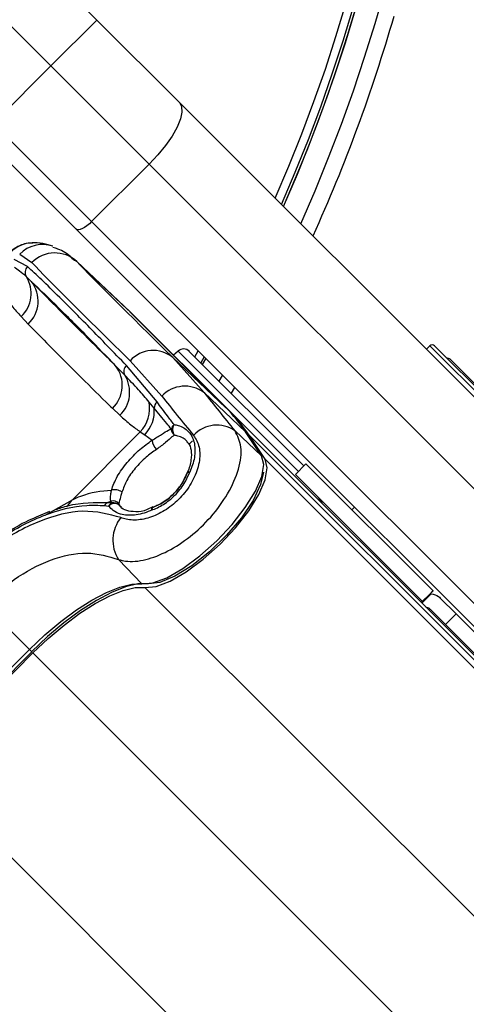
# Model space of a CAD drawing. Header units: millimetres. Extents: x 20 to 19939, y 40 to 15016.
# Tile 71 of 106: x 6925 to 6980, y 14519 to 14640. Entities that reach past the tile are written whole.
import ezdxf

# ---------------------------------------------------------------- set-up
doc = ezdxf.new("R2010")
doc.units = ezdxf.units.MM
doc.header["$LTSCALE"] = 2

msp = doc.modelspace()

# ---------------------------------------------------------------- linework, layer by layer
at = {"color": 7, "linetype": 'Continuous', "lineweight": 25}
for p, q in [((6920.44, 14654.19), (6934.9, 14639.73)), ((6929.24, 14634.08), (6915.23, 14648.09)), ((6934.9, 14639.73), (6929.24, 14634.08)), ((6934.9, 14639.73), (6945.06, 14629.58)), ((6921.86, 14626.69), (6929.24, 14634.08)), ((6941.33, 14621.98), (6929.24, 14634.08)), ((6945.06, 14629.58), (7005.03, 14569.6)), ((6923.83, 14625.35), (6934.26, 14614.91)), ((6932.37, 14613.98), (6922.35, 14624)), ((6934.26, 14614.91), (6941.33, 14621.98)), ((7001.31, 14562.01), (6941.33, 14621.98)), ((6934.26, 14614.91), (6994.24, 14554.94)), ((6992.34, 14554.01), (6932.37, 14613.98)), ((6925.42, 14610.9), (6926.91, 14609.87)), ((6926.37, 14609.38), (6924.75, 14610.27)), ((6938.62, 14604.16), (6932.07, 14610.35)), ((6932.44, 14609.99), (6938.99, 14603.8)), ((6925.59, 14603.22), (6926.45, 14602.3)), ((6950.78, 14592.01), (6938.99, 14603.8)), ((6939, 14603.79), (6938.99, 14603.8)), ((6950.79, 14591.99), (6939, 14603.79)), ((6951.21, 14591.61), (6939.41, 14603.4)), ((6975.85, 14599.63), (6975.43, 14599.2)), ((6976.42, 14599.63), (7000.6, 14575.45)), ((6944.9, 14598.98), (6944.34, 14598.48)), ((6946.27, 14598.94), (6960.37, 14584.85)), ((6942.31, 14592.72), (6938.54, 14597.21)), ((6939, 14597.78), (6942.89, 14593.43)), ((6948.08, 14593.88), (6944.23, 14598.2)), ((6944.23, 14598.2), (6950.78, 14592.01)), ((6947.91, 14597.31), (6948.32, 14598.02)), ((6978.34, 14597.99), (6981.93, 14594.4)), ((6949.96, 14595.26), (6950.37, 14595.97)), ((6948.08, 14593.88), (6953.2, 14589.03)), ((6951.84, 14594.51), (6951.42, 14593.8)), ((6941.95, 14591.96), (6941.33, 14592.7)), ((6936.81, 14591.94), (6937.73, 14591.08)), ((6950.79, 14591.99), (6950.78, 14592.01)), ((6951.21, 14591.61), (7978, 13564.81)), ((6940.24, 14589.04), (6931.85, 14580.65)), ((6940.24, 14589.04), (6940.79, 14588.68)), ((6940.79, 14588.68), (6941.7, 14588.01)), ((6951.89, 14589.17), (6955.16, 14586.07)), ((6955.16, 14586.07), (6953.2, 14589.03)), ((6955.24, 14585.98), (6953.28, 14588.94)), ((6955.58, 14585.67), (6953.62, 14588.64)), ((6953.62, 14588.64), (7993.24, 13549.02)), ((6946.67, 14587.94), (6946.21, 14587.49)), ((6960.61, 14585.1), (6959.31, 14583.79)), ((6960.61, 14585.1), (6976.24, 14569.47)), ((6945.98, 14583.93), (6945.95, 14583.89)), ((6959.31, 14583.79), (6974.93, 14568.17)), ((6936.25, 14580.35), (6936.76, 14580.29)), ((6936.76, 14580.29), (6936.62, 14580.51)), ((6937.61, 14580.24), (6937.63, 14580.03)), ((6929.07, 14579.22), (6927.73, 14578.65)), ((6935.85, 14579.97), (6936.35, 14579.91)), ((6937.63, 14580.03), (6937.92, 14579.76)), ((6941.79, 14579.82), (6941.08, 14579.48)), ((6941.81, 14579.76), (6941.85, 14579.79)), ((6966.59, 14579.76), (6966.27, 14579.44)), ((6966.59, 14579.76), (6966.27, 14579.44)), ((6937.57, 14573.32), (6940.42, 14570.32)), ((6975.96, 14569.19), (6974.79, 14568.02)), ((6976.24, 14569.47), (6974.93, 14568.17)), ((6976.24, 14569.47), (6976.24, 14569.47)), ((6976.03, 14569.12), (6974.86, 14567.95)), ((6974.93, 14568.17), (6974.93, 14568.16)), ((6976.03, 14569.12), (6975.85, 14569.08)), ((6979.08, 14566.63), (6977.13, 14568.58)), ((6921.07, 14567.78), (6926.61, 14562.24)), ((6975.89, 14567.21), (6977.77, 14565.32)), ((6977.77, 14565.32), (6979.08, 14566.63)), ((6979.08, 14566.63), (6986.07, 14559.64)), ((6977.77, 14565.32), (6984.76, 14558.33)), ((6912.69, 14548.32), (6926.61, 14562.24)), ((6912.98, 14548.03), (6926.9, 14561.95)), ((6913.1, 14547.9), (6927.03, 14561.83))]:
    msp.add_line(p, q, dxfattribs=at)
at = {"color": 8, "linetype": 'Continuous', "lineweight": 25}
for p, q in [((6932.44, 14609.99), (6932.21, 14610.15)), ((7000.6, 14574.88), (6975.85, 14599.63)), ((6959.7, 14584.18), (6944.9, 14598.98)), ((6946.94, 14598.28), (6947.35, 14599)), ((6948.08, 14598.26), (6947.67, 14597.55)), ((6947.91, 14597.31), (6948.32, 14598.02)), ((6955.58, 14585.67), (8217.74, 13323.51)), ((6931.85, 14580.65), (6928.49, 14578.76)), ((6940.81, 14569.9), (8204.65, 13306.06)), ((6926.61, 14562.24), (6926.9, 14561.95)), ((6927.03, 14561.83), (6976.38, 14512.48)), ((6913.1, 14547.9), (6962.45, 14498.55))]:
    msp.add_line(p, q, dxfattribs=at)
at = {"color": 7, "linetype": 'Continuous', "lineweight": 25, "flags": 128}
for points in [[(6945.06, 14629.58), (6945.33, 14629.09), (6945.37, 14628.4), (6945.18, 14627.55), (6944.77, 14626.55), (6944.15, 14625.45), (6943.35, 14624.3), (6942.4, 14623.12), (6941.33, 14621.98)], [(6934.26, 14614.91), (6933.98, 14614.65), (6933.69, 14614.41), (6933.4, 14614.21), (6933.12, 14614.05), (6932.87, 14613.95), (6932.66, 14613.9), (6932.49, 14613.91), (6932.37, 14613.98)], [(6938.99, 14603.8), (6938.65, 14604.13), (6938.62, 14604.16)], [(6938.83, 14603.96), (6939.07, 14603.73), (6939.41, 14603.4)], [(6953.28, 14588.94), (6953.28, 14588.95), (6953.2, 14589.03)], [(6940.42, 14570.32), (6941.79, 14570.44), (6943.52, 14571.09), (6945.49, 14572.23), (6947.58, 14573.76), (6949.64, 14575.61), (6951.54, 14577.64), (6953.16, 14579.73), (6954.4, 14581.74), (6955.18, 14583.54), (6955.44, 14585.02), (6955.16, 14586.07)], [(6940.81, 14569.9), (6942.19, 14570.02), (6943.93, 14570.67), (6945.9, 14571.81), (6947.98, 14573.35), (6950.05, 14575.2), (6951.96, 14577.23), (6953.58, 14579.33), (6954.82, 14581.34), (6955.6, 14583.14), (6955.86, 14584.62), (6955.58, 14585.67)], [(6955.24, 14585.98), (6955.23, 14585.98), (6955.16, 14586.07)], [(6955.39, 14584.06), (6955.04, 14582.54), (6954.11, 14580.6), (6952.67, 14578.47), (6950.84, 14576.31), (6948.75, 14574.28), (6946.58, 14572.56), (6944.49, 14571.27), (6942.65, 14570.51), (6941.3, 14570.34)], [(6926.61, 14562.24), (6928.51, 14564.04), (6930.46, 14565.68), (6932.41, 14567.12), (6934.3, 14568.34), (6936.1, 14569.28), (6937.74, 14569.94), (6939.2, 14570.29), (6940.42, 14570.32)], [(6941.2, 14570.35), (6939.93, 14570.32), (6938.43, 14569.96), (6936.72, 14569.28), (6934.86, 14568.3), (6932.89, 14567.04), (6930.86, 14565.54), (6928.84, 14563.84), (6926.88, 14561.98)], [(6927.03, 14561.83), (6928.92, 14563.62), (6930.87, 14565.26), (6932.81, 14566.71), (6934.71, 14567.92), (6936.5, 14568.86), (6938.15, 14569.52), (6939.6, 14569.87), (6940.81, 14569.9)]]:
    msp.add_lwpolyline(points, dxfattribs=at)
at = {"color": 8, "linetype": 'Continuous', "lineweight": 25, "flags": 128}
for points in [[(6945.97, 14583.95), (6945.99, 14583.97), (6946.06, 14584.04), (6946.18, 14584.08), (6946.33, 14584.09)], [(6941.65, 14579.41), (6941.66, 14579.56), (6941.7, 14579.68), (6941.77, 14579.75), (6941.79, 14579.76)]]:
    msp.add_lwpolyline(points, dxfattribs=at)
at = {"color": 7, "linetype": 'Continuous', "lineweight": 25}
for centre, radius, start, end in [((6779.29, 14695.64), 320, 330.2322, 209.7698), ((6779.29, 14695.64), 317, 329.9274, 210.0807), ((6779.29, 14695.64), 198, 335.8585, 133.5556), ((6779.29, 14695.64), 195.2, 336.1724, 45), ((6779.29, 14695.64), 200, 335.6403, 343.9094), ((6929.74, 14607.09), 3.97, 47.0493, 135.4612), ((6927.07, 14608.67), 0.998, 134.7363, 213.2219), ((6922.91, 14606.07), 3.91, 313.2372, 31.7152), ((6923.77, 14605.14), 3.91, 313.4089, 37.9868), ((6976.14, 14599.35), 0.4, 45, 135), ((6941.83, 14595.28), 3.78, 50.6372, 138.5404), ((6945.57, 14598.24), 1, 45, 132), ((6934.11, 14594.77), 3.92, 313.5704, 37.9785), ((6939.19, 14596.49), 0.97, 132.1078, 209.0364), ((6978.06, 14597.7), 0.4, 45, 105), ((6934.96, 14593.93), 3.98, 314.238, 31.7465), ((6945.73, 14590.76), 3.9, 53.0289, 136.8254), ((6937.24, 14591.93), 4.16, 316.0351, 10.7076), ((6942.98, 14591.94), 1.03, 131.1415, 179.2285), ((6937.75, 14591.61), 4.22, 316.0423, 4.7912), ((6937.36, 14578.6), 18.97, 33.3661, 44.958), ((6937.78, 14578.2), 18.97, 33.3661, 44.958), ((6945.12, 14589.11), 1.1, 131.6023, 165.8674), ((6945.46, 14589.3), 1.24, 149.5397, 213.1068), ((6949.66, 14586), 3.87, 54.8547, 137.6163), ((6945.16, 14589.45), 1.11, 183.9865, 228.1302), ((6943.65, 14588.25), 1.97, 187.0117, 224.0715), ((6946.88, 14583.53), 1, 155.3103, 159.3198), ((6946.34, 14583.59), 0.501, 91.1249, 136.4485), ((6937.14, 14580.56), 1.36, 51.2265, 109.1449), ((6936.59, 14579.58), 0.842, 113.7336, 152.5751), ((6935.26, 14583.17), 2.98, 289.3673, 297.0597), ((6937.12, 14579.49), 0.876, 114.1454, 151.2457), ((6937.07, 14579.23), 0.986, 54.8711, 136.354), ((6936.88, 14579.5), 1.04, 45.3861, 104.2437), ((6936.95, 14579.32), 0.988, 46.5334, 101.2045), ((6960.72, 14579.55), 2, 19.1581, 45), ((6942.15, 14579.4), 0.5, 133.6094, 178.9654), ((6942.21, 14578.85), 1, 110.7363, 114.7524), ((6941.3, 14575.7), 4.43, 140.9409, 212.4638)]:
    msp.add_arc(centre, radius, start, end, dxfattribs=at)
at = {"color": 8, "linetype": 'Continuous', "lineweight": 25}
for centre, radius, start, end in [((6779.29, 14695.64), 195.2, 336.1724, 133.2502), ((6779.29, 14695.64), 194.87, 336.2097, 133.3112), ((6779.29, 14695.64), 193.87, 336.3244, 132.5316), ((6927.1, 14608.33), 3.98, 92.0271, 135.2123), ((6928.24, 14608.14), 3.96, 71.5429, 135.5918), ((6929.78, 14581.73), 2.33, 306.2239, 332.2358)]:
    msp.add_arc(centre, radius, start, end, dxfattribs=at)
at = {"color": 7, "linetype": 'Continuous', "lineweight": 25}
for centre, major_axis, ratio, start_param, end_param in [((7042.08, 14500.48), (117.16, -111.66), 0.008717, 3.334605, 3.645265), ((7044.83, 14503.37), (114.33, -108.84), 0.008938, 3.334594, 3.645255), ((7043.56, 14501.96), (114.5, -114.32), 0.072841, 3.715568, 3.782438), ((7046.38, 14504.78), (111.67, -111.49), 0.074687, 3.715565, 3.782435)]:
    msp.add_ellipse(centre, major_axis=major_axis, ratio=ratio, start_param=start_param, end_param=end_param, dxfattribs=at)
for points, knots in [([(6927.03, 14612.28), (6926.83, 14612.28), (6926.34, 14612.28), (6925.64, 14612.06), (6925.03, 14611.77), (6924.53, 14611.44), (6923.97, 14611.01), (6923.21, 14610.33), (6922.09, 14609.26), (6920.88, 14608.07), (6920.04, 14607.24), (6919.68, 14606.88)], [0, 0, 0, 0, 0.050997, 0.125073, 0.189728, 0.25287, 0.348429, 0.528359, 0.704724, 0.870802, 1, 1, 1, 1]), ([(6929.47, 14611.9), (6929.28, 14611.96), (6928.7, 14612.14), (6927.92, 14612.3), (6927.18, 14612.31), (6926.99, 14612.31)], [0, 0, 0, 0, 0.2481089, 0.8095382, 1, 1, 1, 1]), ([(6932.15, 14610.11), (6932, 14610.26), (6931.45, 14610.84), (6930.56, 14611.44), (6929.69, 14611.67), (6929.47, 14611.73)], [0, 0, 0, 0, 0.214804, 0.803734, 1, 1, 1, 1]), ([(6926.24, 14608.12), (6925.96, 14608.37), (6925.46, 14608.82), (6924.97, 14609.14), (6924.76, 14609.27)], [0, 0, 0, 0, 0.562494, 1, 1, 1, 1]), ([(6938.54, 14597.21), (6936.98, 14598.82), (6933.87, 14602.04), (6930.54, 14605.39), (6928.03, 14607.85), (6926.92, 14608.87), (6926.37, 14609.38)], [0, 0, 0, 0, 0.287942, 0.575885, 0.787474, 1, 1, 1, 1]), ([(6926.84, 14607.54), (6926.73, 14607.65), (6926.52, 14607.85), (6926.33, 14608.04), (6926.24, 14608.12)], [0, 0, 0, 0, 0.5500841, 1, 1, 1, 1]), ([(6926.84, 14607.54), (6927.89, 14606.55), (6929.79, 14604.74), (6933.47, 14601.04), (6936.08, 14598.34), (6937.2, 14597.18)], [0, 0, 0, 0, 0.411197, 0.74781, 1, 1, 1, 1]), ([(6937.2, 14597.18), (6936.95, 14597.43), (6935.52, 14598.83), (6932.93, 14601.4), (6929.73, 14604.6), (6927.71, 14606.66), (6926.84, 14607.54)], [0, 0, 0, 0, 0.072703, 0.409757, 0.746813, 1, 1, 1, 1]), ([(6923.56, 14605.72), (6923.84, 14605.34), (6924.47, 14604.46), (6925.19, 14603.66), (6925.59, 14603.22)], [0, 0, 0, 0, 0.441401, 1, 1, 1, 1]), ([(6926.45, 14602.3), (6927.32, 14601.42), (6929.34, 14599.36), (6932.54, 14596.15), (6935.13, 14593.59), (6936.56, 14592.18), (6936.81, 14591.94)], [0, 0, 0, 0, 0.253188, 0.590242, 0.927296, 1, 1, 1, 1]), ([(6938.34, 14596.02), (6938.13, 14596.23), (6937.74, 14596.63), (6937.37, 14597.01), (6937.2, 14597.18)], [0, 0, 0, 0, 0.550084, 1, 1, 1, 1]), ([(6941.33, 14592.7), (6940.9, 14593.22), (6939.9, 14594.39), (6938.9, 14595.43), (6938.34, 14596.02)], [0, 0, 0, 0, 0.437506, 1, 1, 1, 1]), ([(6944.39, 14589.93), (6944.12, 14590.29), (6943.41, 14591.24), (6942.73, 14592.15), (6942.31, 14592.72)], [0, 0, 0, 0, 0.381291, 1, 1, 1, 1]), ([(6937.73, 14591.08), (6938.18, 14590.68), (6938.98, 14589.96), (6939.85, 14589.32), (6940.24, 14589.04)], [0, 0, 0, 0, 0.558599, 1, 1, 1, 1]), ([(6944.06, 14589.37), (6943.87, 14589.61), (6943.14, 14590.51), (6942.46, 14591.34), (6941.95, 14591.96)], [0, 0, 0, 0, 0.261932, 1, 1, 1, 1]), ([(6944.39, 14589.93), (6944.56, 14589.9), (6945.26, 14589.79), (6946.09, 14589.28), (6946.8, 14588.21), (6947.06, 14586.82), (6946.83, 14585.3), (6946.45, 14584.39), (6946.33, 14584.09)], [0, 0, 0, 0, 0.0753806, 0.3072785, 0.4577921, 0.6832007, 0.897773, 1, 1, 1, 1]), ([(6937.57, 14573.32), (6937.85, 14573.25), (6938.8, 14573), (6940.84, 14573.18), (6943.62, 14574.25), (6946.43, 14576.07), (6949.03, 14578.54), (6951.16, 14581.47), (6952.47, 14584.52), (6952.83, 14587.32), (6952.2, 14588.55), (6951.89, 14589.17)], [0, 0, 0, 0, 0.0498264, 0.1675614, 0.2805784, 0.3917808, 0.5052991, 0.624319, 0.7486634, 0.8746042, 1, 1, 1, 1]), ([(6946.8, 14588.61), (6947.07, 14588.16), (6947.61, 14587.25), (6947.58, 14585.31), (6946.89, 14583.24), (6945.6, 14581.3), (6943.93, 14579.74), (6942.07, 14578.66), (6940.17, 14578.13), (6938.76, 14578.17), (6938.07, 14578.41), (6937.86, 14578.49)], [0, 0, 0, 0, 0.128283, 0.255896, 0.379754, 0.496488, 0.607307, 0.716724, 0.829647, 0.949094, 1, 1, 1, 1]), ([(6941.7, 14588.01), (6942.1, 14588.26), (6942.91, 14588.77), (6943.6, 14589.21), (6943.95, 14589.33), (6944.06, 14589.37)], [0, 0, 0, 0, 0.402486, 0.811277, 1, 1, 1, 1]), ([(6944.42, 14588.62), (6944.33, 14588.56), (6944.03, 14588.35), (6943.41, 14587.74), (6942.63, 14587.17), (6942.24, 14586.88)], [0, 0, 0, 0, 0.181902, 0.586109, 1, 1, 1, 1]), ([(6936.69, 14581.84), (6936.89, 14582.4), (6937.3, 14583.52), (6938.59, 14585.29), (6940.1, 14586.87), (6941.19, 14587.65), (6941.7, 14588.01)], [0, 0, 0, 0, 0.259902, 0.517867, 0.775557, 1, 1, 1, 1]), ([(6945.99, 14587.78), (6946.04, 14587.74), (6946.31, 14587.54), (6946.53, 14586.84), (6946.54, 14585.59), (6946.28, 14584.55), (6945.99, 14583.98), (6945.97, 14583.95)], [0, 0, 0, 0, 0.0767753, 0.3840933, 0.6739943, 0.9817617, 1, 1, 1, 1]), ([(6942.24, 14586.88), (6941.8, 14586.57), (6940.88, 14585.91), (6939.59, 14584.57), (6938.49, 14583.06), (6938.16, 14582.1), (6937.99, 14581.62)], [0, 0, 0, 0, 0.224822, 0.483445, 0.741569, 1, 1, 1, 1]), ([(6941.65, 14579.41), (6941.7, 14579.43), (6942.24, 14579.62), (6943.3, 14580.17), (6944.71, 14581.37), (6945.77, 14582.75), (6946.16, 14583.69), (6946.33, 14584.09)], [0, 0, 0, 0, 0.0230223, 0.2751098, 0.5280027, 0.796138, 1, 1, 1, 1]), ([(6941.81, 14579.76), (6941.88, 14579.79), (6942.44, 14580), (6943.49, 14580.58), (6944.74, 14581.74), (6945.56, 14582.91), (6945.86, 14583.64), (6945.98, 14583.93)], [0, 0, 0, 0, 0.040118, 0.323375, 0.584277, 0.834681, 1, 1, 1, 1]), ([(6945.98, 14583.93), (6945.72, 14583.38), (6945.2, 14582.27), (6943.85, 14580.87), (6942.66, 14580.1), (6941.97, 14579.83), (6941.81, 14579.76)], [0, 0, 0, 0, 0.310149, 0.616148, 0.909857, 1, 1, 1, 1]), ([(6936.69, 14581.84), (6935.44, 14581.72), (6933.86, 14581.56), (6932.19, 14580.8), (6931.85, 14580.65)], [0, 0, 0, 0, 0.7923695, 1, 1, 1, 1]), ([(6936.62, 14580.51), (6936.59, 14580.73), (6936.55, 14581.04), (6936.66, 14581.66), (6936.69, 14581.84)], [0, 0, 0, 0, 0.700505, 1, 1, 1, 1]), ([(6937.99, 14581.62), (6937.93, 14581.42), (6937.75, 14580.79), (6937.67, 14580.46), (6937.61, 14580.24)], [0, 0, 0, 0, 0.311755, 1, 1, 1, 1]), ([(6929.82, 14579.47), (6930.32, 14579.64), (6932.58, 14580.39), (6934.65, 14580.37), (6936.25, 14580.35)], [0, 0, 0, 0, 0.222458, 1, 1, 1, 1]), ([(6917.53, 14571.33), (6919.24, 14572.87), (6922.66, 14575.97), (6928.35, 14578.98), (6932.79, 14580.11), (6935.13, 14580), (6935.85, 14579.97)], [0, 0, 0, 0, 0.287424, 0.575721, 0.870977, 1, 1, 1, 1]), ([(6937.86, 14578.49), (6936.37, 14578.89), (6933.38, 14579.7), (6927.88, 14578.29), (6922.44, 14575.34), (6919.26, 14572.45), (6917.77, 14571.09)], [0, 0, 0, 0, 0.263204, 0.524727, 0.777185, 1, 1, 1, 1]), ([(6941.65, 14579.41), (6941.59, 14579.38), (6940.86, 14579.05), (6939.47, 14578.68), (6937.93, 14578.81), (6936.92, 14579.28), (6936.53, 14579.71), (6936.35, 14579.91)], [0, 0, 0, 0, 0.028104, 0.329399, 0.630932, 0.832233, 1, 1, 1, 1]), ([(6941.08, 14579.48), (6941.08, 14579.48), (6940.57, 14579.24), (6939.63, 14579.17), (6938.49, 14579.3), (6937.93, 14579.63), (6937.75, 14579.94), (6937.71, 14580.01)], [0, 0, 0, 0, 0.000199, 0.294991, 0.595775, 0.908037, 1, 1, 1, 1]), ([(6927.73, 14578.65), (6927.32, 14578.48), (6925.9, 14577.9), (6923.47, 14576.43), (6920.55, 14574.32), (6918.55, 14572.56), (6917.54, 14571.55), (6917.4, 14571.41)], [0, 0, 0, 0, 0.116475, 0.399092, 0.67854, 0.95547, 1, 1, 1, 1]), ([(6921.07, 14567.78), (6922.27, 14568.87), (6924.83, 14571.18), (6929.26, 14573.48), (6933.79, 14574.49), (6936.31, 14573.71), (6937.57, 14573.32)], [0, 0, 0, 0, 0.2234882, 0.4760862, 0.7370755, 1, 1, 1, 1]), ([(6976.24, 14569.47), (6976.21, 14569.44), (6976.17, 14569.4), (6976, 14569.23), (6975.96, 14569.19)], [0, 0, 0, 0, 0.7655833, 1, 1, 1, 1]), ([(6974.93, 14568.16), (6974.93, 14568.16), (6974.92, 14568.15), (6974.81, 14568.04), (6974.79, 14568.02)], [0, 0, 0, 0, 0.803632, 1, 1, 1, 1]), ([(6976.03, 14569.12), (6976.35, 14569.03), (6976.77, 14568.92), (6977.06, 14568.65), (6977.13, 14568.58)], [0, 0, 0, 0, 0.774818, 1, 1, 1, 1]), ([(6975.36, 14567.45), (6975.44, 14567.44), (6975.65, 14567.41), (6975.8, 14567.29), (6975.89, 14567.21)], [0, 0, 0, 0, 0.352331, 1, 1, 1, 1])]:
    msp.add_open_spline(points, degree=3, knots=knots, dxfattribs=at)
at = {"color": 8, "linetype": 'Continuous', "lineweight": 25}
msp.add_open_spline([(6946.02, 14587.79), (6946.01, 14587.81), (6945.76, 14588.19), (6945.18, 14588.47), (6944.57, 14588.59), (6944.42, 14588.62)], degree=3, knots=[0, 0, 0, 0, 0.0330965, 0.7630511, 1, 1, 1, 1], dxfattribs=at)

doc.saveas('drawing.dxf')
